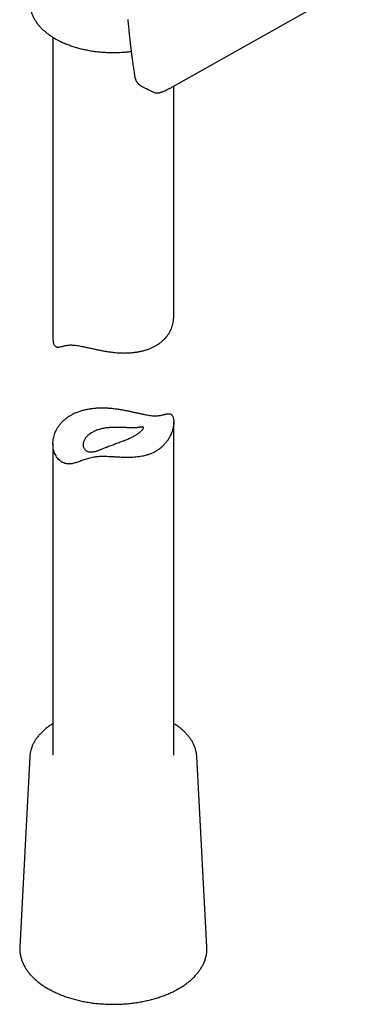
# Model space of a CAD drawing. Header units: millimetres. Extents: x 8 to 1520, y 12 to 1090.
# Tile 14 of 53: x 1238 to 1280, y 178 to 300. Entities that reach past the tile are written whole.
import ezdxf

# ---------------------------------------------------------------- set-up
doc = ezdxf.new("R2010")
doc.units = ezdxf.units.MM

msp = doc.modelspace()

# ---------------------------------------------------------------- linework, layer by layer
at = {"color": 7, "linetype": 'Continuous', "lineweight": 30}
for p, q in [((1256.59, 291.68), (1280.47, 305.12)), ((1242.05, 298), (1242.05, 260.52)), ((1253.08, 291.91), (1253.1, 291.9)), ((1253.1, 291.9), (1253.09, 291.9)), ((1256.57, 291.67), (1256.59, 291.68)), ((1257.05, 263.2), (1257.05, 291.93)), ((1257.05, 208.75), (1257.05, 250.18)), ((1242.05, 247.49), (1242.05, 208.75)), ((1239.18, 208.6), (1237.92, 184.94)), ((1239.18, 208.6), (1239.18, 208.6)), ((1261.17, 184.94), (1259.91, 208.6)), ((1259.91, 208.6), (1259.91, 208.6)), ((1237.92, 184.93), (1237.92, 184.94))]:
    msp.add_line(p, q, dxfattribs=at)
for points, knots in [([(1239.18, 302.09), (1239.18, 302.08), (1239.18, 302), (1239.2, 301.86), (1239.22, 301.67), (1239.26, 301.48), (1239.31, 301.3), (1239.36, 301.11), (1239.42, 300.93), (1239.5, 300.75), (1239.58, 300.56), (1239.67, 300.38), (1239.77, 300.21), (1239.88, 300.03), (1240, 299.86), (1240.12, 299.68), (1240.26, 299.51), (1240.4, 299.35), (1240.56, 299.18), (1240.72, 299.02), (1240.89, 298.86), (1241.06, 298.71), (1241.25, 298.55), (1241.44, 298.41), (1241.64, 298.26), (1241.85, 298.12), (1242.06, 297.99), (1242.28, 297.85), (1242.51, 297.72), (1242.74, 297.6), (1242.98, 297.48), (1243.23, 297.37), (1243.48, 297.25), (1243.74, 297.15), (1244, 297.05), (1244.26, 296.95), (1244.53, 296.86), (1244.81, 296.77), (1245.09, 296.69), (1245.37, 296.61), (1245.66, 296.54), (1245.95, 296.48), (1246.25, 296.42), (1246.54, 296.36), (1246.84, 296.31), (1247.14, 296.26), (1247.45, 296.22), (1247.75, 296.19), (1248.06, 296.16), (1248.37, 296.14), (1248.68, 296.12), (1248.99, 296.11), (1249.3, 296.1), (1249.61, 296.1), (1249.92, 296.1), (1250.23, 296.11), (1250.54, 296.13), (1250.85, 296.15), (1251.16, 296.17), (1251.46, 296.2), (1251.66, 296.23), (1251.76, 296.24)], [0, 0, 0, 0, 0.004085, 0.020624, 0.037174, 0.053745, 0.070346, 0.086986, 0.103673, 0.120411, 0.137205, 0.154058, 0.17097, 0.18794, 0.204968, 0.222049, 0.239179, 0.256355, 0.27357, 0.29082, 0.308099, 0.325403, 0.342727, 0.360066, 0.377416, 0.394774, 0.412138, 0.429503, 0.446869, 0.464233, 0.481593, 0.498949, 0.516301, 0.533646, 0.550986, 0.568319, 0.585646, 0.602967, 0.620282, 0.637591, 0.654895, 0.672192, 0.689485, 0.706773, 0.724057, 0.741337, 0.758613, 0.775886, 0.793157, 0.810425, 0.827692, 0.844957, 0.862221, 0.879485, 0.896749, 0.914014, 0.931279, 0.948545, 0.965813, 0.983084, 1, 1, 1, 1]), ([(1251.35, 300.19), (1251.36, 300.05), (1251.38, 299.79), (1251.42, 299.42), (1251.45, 299.07), (1251.48, 298.74), (1251.51, 298.44), (1251.54, 298.17), (1251.57, 297.94), (1251.59, 297.74), (1251.61, 297.56), (1251.62, 297.41), (1251.64, 297.28), (1251.65, 297.17), (1251.66, 297.07), (1251.67, 297), (1251.68, 296.94), (1251.68, 296.9), (1251.69, 296.87), (1251.69, 296.82), (1251.7, 296.76), (1251.71, 296.67), (1251.73, 296.54), (1251.75, 296.38), (1251.77, 296.19), (1251.8, 295.97), (1251.83, 295.74), (1251.86, 295.49), (1251.9, 295.21), (1251.94, 294.91), (1251.98, 294.59), (1252.03, 294.25), (1252.09, 293.88), (1252.14, 293.49), (1252.19, 293.23), (1252.21, 293.09)], [0, 0, 0, 0, 0.05623, 0.108806, 0.157728, 0.202992, 0.244597, 0.282542, 0.316824, 0.343817, 0.368003, 0.389383, 0.407955, 0.423787, 0.437057, 0.447776, 0.455943, 0.460638, 0.464403, 0.470526, 0.479425, 0.491099, 0.509596, 0.532432, 0.559609, 0.591128, 0.62306, 0.658482, 0.697396, 0.739805, 0.785711, 0.834206, 0.886083, 0.941346, 1, 1, 1, 1]), ([(1252.21, 293.09), (1252.21, 293.05), (1252.23, 292.97), (1252.26, 292.87), (1252.29, 292.79), (1252.31, 292.72), (1252.34, 292.67), (1252.36, 292.62), (1252.38, 292.57), (1252.41, 292.52), (1252.45, 292.46), (1252.5, 292.39), (1252.55, 292.33), (1252.61, 292.26), (1252.66, 292.21), (1252.7, 292.17), (1252.74, 292.14), (1252.78, 292.1), (1252.82, 292.07), (1252.87, 292.03), (1252.93, 291.99), (1252.99, 291.96), (1253.03, 291.93), (1253.05, 291.92)], [0, 0, 0, 0, 0.083195, 0.154458, 0.213108, 0.258998, 0.29604, 0.32639, 0.363021, 0.403528, 0.449731, 0.507378, 0.563431, 0.623958, 0.671271, 0.705665, 0.743076, 0.778974, 0.816565, 0.854615, 0.896886, 0.955946, 1, 1, 1, 1]), ([(1253.1, 291.9), (1253.2, 291.84), (1253.62, 291.63), (1254.1, 291.4), (1254.47, 291.21), (1254.53, 291.19)], [0, 0, 0, 0, 0.228836, 0.876366, 1, 1, 1, 1]), ([(1255.72, 291.26), (1255.8, 291.29), (1255.95, 291.36), (1256.15, 291.45), (1256.32, 291.53), (1256.46, 291.61), (1256.55, 291.66), (1256.59, 291.68)], [0, 0, 0, 0, 0.262357, 0.531238, 0.706298, 0.862531, 1, 1, 1, 1]), ([(1254.53, 291.19), (1254.57, 291.17), (1254.64, 291.14), (1254.74, 291.11), (1254.81, 291.09), (1254.87, 291.09), (1254.93, 291.08), (1255, 291.08), (1255.08, 291.08), (1255.17, 291.09), (1255.23, 291.1), (1255.28, 291.11), (1255.33, 291.12), (1255.39, 291.14), (1255.45, 291.16), (1255.53, 291.18), (1255.62, 291.22), (1255.69, 291.24), (1255.72, 291.26)], [0, 0, 0, 0, 0.083742, 0.149688, 0.195548, 0.229188, 0.270277, 0.320199, 0.39939, 0.462438, 0.508468, 0.547479, 0.600189, 0.655666, 0.72175, 0.799514, 0.891764, 1, 1, 1, 1]), ([(1253.77, 259.19), (1253.85, 259.22), (1254.06, 259.29), (1254.37, 259.43), (1254.72, 259.6), (1255.04, 259.79), (1255.31, 259.98), (1255.53, 260.15), (1255.74, 260.34), (1255.96, 260.55), (1256.18, 260.81), (1256.38, 261.08), (1256.54, 261.34), (1256.66, 261.57), (1256.77, 261.8), (1256.87, 262.07), (1256.96, 262.38), (1257.01, 262.7), (1257.04, 262.97), (1257.04, 263.14), (1257.04, 263.2)], [0, 0, 0, 0, 0.0409494, 0.1029054, 0.1651086, 0.2280761, 0.2913034, 0.3338366, 0.3747859, 0.4367283, 0.4989117, 0.5618299, 0.6249934, 0.667465, 0.7090734, 0.7719879, 0.8351353, 0.8989951, 0.9630957, 1, 1, 1, 1]), ([(1242.05, 260.52), (1242.05, 260.48), (1242.05, 260.37), (1242.06, 260.19), (1242.1, 259.99), (1242.16, 259.82), (1242.23, 259.71), (1242.28, 259.63), (1242.35, 259.57), (1242.43, 259.52), (1242.52, 259.5), (1242.61, 259.48), (1242.7, 259.48), (1242.81, 259.49), (1242.94, 259.51), (1243.08, 259.55), (1243.22, 259.58), (1243.36, 259.62), (1243.51, 259.65), (1243.67, 259.69), (1243.84, 259.72), (1244.02, 259.74), (1244.22, 259.75), (1244.44, 259.75), (1244.69, 259.73), (1244.99, 259.7), (1245.33, 259.65), (1245.69, 259.58), (1246.07, 259.5), (1246.46, 259.41), (1246.86, 259.32), (1247.27, 259.23), (1247.71, 259.13), (1248.19, 259.04), (1248.69, 258.95), (1249.21, 258.88), (1249.65, 258.82), (1250.07, 258.79), (1250.48, 258.76), (1250.93, 258.75), (1251.38, 258.76), (1251.78, 258.79), (1252.17, 258.83), (1252.55, 258.88), (1252.97, 258.96), (1253.38, 259.06), (1253.64, 259.15), (1253.77, 259.19)], [0, 0, 0, 0, 0.010274, 0.032919, 0.055715, 0.078098, 0.100696, 0.112241, 0.123786, 0.147108, 0.162661, 0.178215, 0.1939, 0.209586, 0.233333, 0.257123, 0.273062, 0.291804, 0.310579, 0.329373, 0.348384, 0.367438, 0.386804, 0.406257, 0.425882, 0.450834, 0.475987, 0.50154, 0.527281, 0.552192, 0.577243, 0.602552, 0.627976, 0.657639, 0.687456, 0.717571, 0.74783, 0.765522, 0.792272, 0.819119, 0.84627, 0.873525, 0.891848, 0.91867, 0.945597, 0.972743, 1, 1, 1, 1]), ([(1245.32, 251.5), (1245.24, 251.47), (1245.03, 251.4), (1244.72, 251.26), (1244.38, 251.09), (1244.05, 250.9), (1243.78, 250.71), (1243.56, 250.54), (1243.35, 250.36), (1243.13, 250.14), (1242.91, 249.88), (1242.71, 249.61), (1242.55, 249.35), (1242.43, 249.13), (1242.32, 248.89), (1242.22, 248.62), (1242.14, 248.31), (1242.08, 247.99), (1242.05, 247.71), (1242.04, 247.46), (1242.05, 247.21), (1242.09, 246.93), (1242.15, 246.62), (1242.25, 246.32), (1242.37, 246.06), (1242.5, 245.83), (1242.65, 245.63), (1242.84, 245.43), (1243.04, 245.26), (1243.27, 245.13), (1243.51, 245.03), (1243.72, 244.98), (1243.89, 244.96), (1244.03, 244.95), (1244.16, 244.96), (1244.33, 244.98), (1244.53, 245.01), (1244.76, 245.08), (1245, 245.15), (1245.25, 245.24), (1245.5, 245.33), (1245.76, 245.42), (1246.03, 245.52), (1246.32, 245.61), (1246.62, 245.69), (1246.94, 245.77), (1247.22, 245.82), (1247.46, 245.84), (1247.7, 245.87), (1248, 245.88), (1248.38, 245.88), (1248.77, 245.87), (1249.12, 245.86), (1249.43, 245.84), (1249.7, 245.83), (1249.97, 245.81), (1250.23, 245.8), (1250.5, 245.78), (1250.85, 245.77), (1251.21, 245.76), (1251.61, 245.76), (1251.96, 245.78), (1252.35, 245.8), (1252.74, 245.85), (1253.08, 245.9), (1253.38, 245.97), (1253.68, 246.05), (1254.02, 246.16), (1254.39, 246.31), (1254.75, 246.49), (1255.05, 246.67), (1255.29, 246.84), (1255.5, 247.02), (1255.72, 247.22), (1255.95, 247.46), (1256.16, 247.72), (1256.33, 247.96), (1256.47, 248.18), (1256.59, 248.41), (1256.72, 248.68), (1256.84, 248.99), (1256.93, 249.3), (1256.99, 249.57), (1257.03, 249.82), (1257.05, 250.05), (1257.05, 250.29), (1257.03, 250.51), (1256.99, 250.7), (1256.93, 250.87), (1256.87, 250.99), (1256.81, 251.06), (1256.74, 251.12), (1256.66, 251.17), (1256.57, 251.2), (1256.48, 251.21), (1256.39, 251.21), (1256.28, 251.2), (1256.15, 251.18), (1256.01, 251.15), (1255.87, 251.11), (1255.73, 251.08), (1255.58, 251.04), (1255.42, 251), (1255.25, 250.98), (1255.07, 250.95), (1254.87, 250.94), (1254.65, 250.94), (1254.4, 250.96), (1254.1, 250.99), (1253.76, 251.05), (1253.4, 251.12), (1253.02, 251.2), (1252.63, 251.28), (1252.23, 251.37), (1251.82, 251.46), (1251.38, 251.56), (1250.9, 251.65), (1250.4, 251.74), (1249.88, 251.82), (1249.44, 251.87), (1249.02, 251.91), (1248.61, 251.93), (1248.16, 251.94), (1247.71, 251.93), (1247.31, 251.91), (1246.92, 251.87), (1246.54, 251.81), (1246.12, 251.73), (1245.71, 251.63), (1245.45, 251.55), (1245.32, 251.5)], [0, 0, 0, 0, 0.006109, 0.015351, 0.02463, 0.034023, 0.043455, 0.0498, 0.055909, 0.065149, 0.074425, 0.083811, 0.093234, 0.099569, 0.105776, 0.115162, 0.124582, 0.134108, 0.14367, 0.150098, 0.15652, 0.166244, 0.17601, 0.185914, 0.195871, 0.202584, 0.211419, 0.220306, 0.22931, 0.238383, 0.247229, 0.256149, 0.260687, 0.265224, 0.269799, 0.274374, 0.28202, 0.289702, 0.297399, 0.30516, 0.31293, 0.320758, 0.328598, 0.336466, 0.344272, 0.352118, 0.360073, 0.364091, 0.36811, 0.37593, 0.383824, 0.391853, 0.399937, 0.405356, 0.410774, 0.416235, 0.421696, 0.427228, 0.43276, 0.443884, 0.449589, 0.458203, 0.466844, 0.475567, 0.48432, 0.490197, 0.496533, 0.506136, 0.515785, 0.525583, 0.535432, 0.542073, 0.547758, 0.556354, 0.564982, 0.573704, 0.582456, 0.588336, 0.594369, 0.603487, 0.612635, 0.621881, 0.631163, 0.637403, 0.645224, 0.653079, 0.661016, 0.669007, 0.676853, 0.684774, 0.68882, 0.692867, 0.701042, 0.706494, 0.711946, 0.717444, 0.722942, 0.731266, 0.739605, 0.745192, 0.751761, 0.758342, 0.76493, 0.771594, 0.778273, 0.785061, 0.791879, 0.798759, 0.807505, 0.816322, 0.825278, 0.834301, 0.843033, 0.851814, 0.860685, 0.869597, 0.879995, 0.890446, 0.901002, 0.911609, 0.91781, 0.927187, 0.936597, 0.946114, 0.955668, 0.96209, 0.971492, 0.980931, 0.990446, 1, 1, 1, 1]), ([(1246.98, 248.92), (1247.06, 248.96), (1247.21, 249.04), (1247.45, 249.14), (1247.67, 249.22), (1247.86, 249.27), (1248.07, 249.33), (1248.32, 249.38), (1248.59, 249.43), (1248.85, 249.46), (1249.06, 249.48), (1249.3, 249.5), (1249.56, 249.51), (1249.85, 249.51), (1250.11, 249.51), (1250.32, 249.51), (1250.54, 249.5), (1250.78, 249.49), (1251.03, 249.48), (1251.25, 249.47), (1251.42, 249.46), (1251.6, 249.45), (1251.78, 249.44), (1251.98, 249.44), (1252.17, 249.45), (1252.33, 249.45), (1252.48, 249.47), (1252.61, 249.48), (1252.75, 249.5), (1252.88, 249.53), (1252.98, 249.54), (1253.05, 249.55), (1253.13, 249.56), (1253.19, 249.56), (1253.24, 249.55), (1253.27, 249.54), (1253.29, 249.52), (1253.3, 249.5), (1253.29, 249.46), (1253.28, 249.41), (1253.24, 249.34), (1253.19, 249.26), (1253.11, 249.16), (1253.01, 249.06), (1252.9, 248.96), (1252.76, 248.84), (1252.61, 248.73), (1252.44, 248.61), (1252.25, 248.5), (1252.04, 248.38), (1251.82, 248.27), (1251.58, 248.16), (1251.35, 248.06), (1251.13, 247.97), (1250.95, 247.9), (1250.75, 247.83), (1250.53, 247.74), (1250.26, 247.64), (1249.99, 247.54), (1249.72, 247.45), (1249.46, 247.35), (1249.22, 247.25), (1248.97, 247.16), (1248.75, 247.07), (1248.5, 246.97), (1248.21, 246.85), (1247.87, 246.72), (1247.61, 246.62), (1247.38, 246.55), (1247.18, 246.5), (1246.99, 246.47), (1246.82, 246.45), (1246.69, 246.45), (1246.58, 246.46), (1246.48, 246.48), (1246.36, 246.51), (1246.25, 246.57), (1246.14, 246.63), (1246.05, 246.7), (1245.97, 246.79), (1245.91, 246.89), (1245.85, 247.01), (1245.81, 247.15), (1245.79, 247.3), (1245.8, 247.46), (1245.82, 247.62), (1245.87, 247.78), (1245.95, 247.95), (1246.04, 248.11), (1246.17, 248.28), (1246.31, 248.44), (1246.5, 248.61), (1246.71, 248.77), (1246.89, 248.87), (1246.98, 248.92)], [0, 0, 0, 0, 0.012362, 0.024901, 0.034417, 0.043933, 0.050347, 0.062709, 0.075248, 0.084765, 0.094282, 0.100697, 0.113, 0.12549, 0.13498, 0.14447, 0.150875, 0.162719, 0.174562, 0.183637, 0.192712, 0.198839, 0.209956, 0.221074, 0.232411, 0.243749, 0.251888, 0.264235, 0.276583, 0.289113, 0.301643, 0.310074, 0.318597, 0.335708, 0.344407, 0.353105, 0.361969, 0.370831, 0.379763, 0.390934, 0.402103, 0.413512, 0.424921, 0.436098, 0.447276, 0.458697, 0.470119, 0.481288, 0.492456, 0.503847, 0.515238, 0.52686, 0.538481, 0.54737, 0.556259, 0.562255, 0.573584, 0.584913, 0.596503, 0.608095, 0.619131, 0.630169, 0.64138, 0.652592, 0.661375, 0.679025, 0.696924, 0.715065, 0.724174, 0.737085, 0.750129, 0.760016, 0.769902, 0.776563, 0.783016, 0.792835, 0.802654, 0.812693, 0.822733, 0.829529, 0.840692, 0.851855, 0.863248, 0.874642, 0.886122, 0.897602, 0.909303, 0.921003, 0.933121, 0.945405, 0.957773, 0.970314, 0.985102, 1, 1, 1, 1]), ([(1242.05, 212.7), (1242, 212.67), (1241.89, 212.6), (1241.71, 212.47), (1241.5, 212.33), (1241.31, 212.18), (1241.12, 212.03), (1240.94, 211.88), (1240.77, 211.72), (1240.6, 211.56), (1240.45, 211.39), (1240.3, 211.23), (1240.16, 211.06), (1240.03, 210.88), (1239.91, 210.71), (1239.8, 210.53), (1239.69, 210.35), (1239.6, 210.17), (1239.51, 209.99), (1239.44, 209.8), (1239.37, 209.62), (1239.32, 209.43), (1239.27, 209.25), (1239.23, 209.06), (1239.2, 208.87), (1239.19, 208.72), (1239.18, 208.63), (1239.18, 208.6)], [0, 0, 0, 0, 0.025348, 0.067703, 0.110056, 0.152402, 0.194733, 0.23704, 0.279315, 0.321547, 0.363724, 0.405834, 0.447864, 0.4898, 0.531629, 0.573338, 0.614917, 0.656357, 0.69765, 0.738795, 0.779791, 0.820643, 0.86136, 0.901955, 0.942444, 0.982846, 1, 1, 1, 1]), ([(1259.91, 208.6), (1259.91, 208.62), (1259.91, 208.69), (1259.89, 208.84), (1259.87, 209.02), (1259.83, 209.21), (1259.79, 209.39), (1259.73, 209.58), (1259.67, 209.76), (1259.59, 209.95), (1259.51, 210.13), (1259.42, 210.31), (1259.32, 210.49), (1259.21, 210.66), (1259.09, 210.84), (1258.97, 211.01), (1258.83, 211.18), (1258.69, 211.35), (1258.53, 211.51), (1258.37, 211.67), (1258.2, 211.83), (1258.03, 211.99), (1257.84, 212.14), (1257.65, 212.29), (1257.45, 212.43), (1257.25, 212.57), (1257.11, 212.65), (1257.05, 212.7)], [0, 0, 0, 0, 0.009948, 0.050217, 0.090513, 0.130861, 0.171283, 0.211799, 0.252428, 0.293184, 0.334075, 0.375109, 0.416287, 0.457608, 0.499067, 0.540656, 0.582367, 0.624187, 0.666104, 0.708105, 0.750178, 0.79231, 0.834491, 0.876708, 0.918954, 0.961219, 1, 1, 1, 1]), ([(1237.92, 184.93), (1237.92, 184.89), (1237.92, 184.78), (1237.92, 184.6), (1237.93, 184.4), (1237.95, 184.21), (1237.98, 184.01), (1238.01, 183.81), (1238.06, 183.61), (1238.12, 183.42), (1238.18, 183.23), (1238.26, 183.03), (1238.34, 182.84), (1238.44, 182.65), (1238.54, 182.46), (1238.65, 182.28), (1238.77, 182.09), (1238.9, 181.91), (1239.04, 181.73), (1239.18, 181.55), (1239.34, 181.37), (1239.5, 181.2), (1239.67, 181.03), (1239.85, 180.86), (1240.04, 180.7), (1240.24, 180.54), (1240.44, 180.38), (1240.65, 180.23), (1240.87, 180.08), (1241.09, 179.94), (1241.33, 179.8), (1241.56, 179.66), (1241.81, 179.53), (1242.06, 179.4), (1242.32, 179.28), (1242.58, 179.16), (1242.85, 179.04), (1243.12, 178.93), (1243.4, 178.83), (1243.68, 178.73), (1243.97, 178.63), (1244.26, 178.54), (1244.56, 178.45), (1244.86, 178.37), (1245.16, 178.3), (1245.47, 178.22), (1245.78, 178.16), (1246.09, 178.1), (1246.41, 178.04), (1246.73, 177.99), (1247.05, 177.95), (1247.37, 177.91), (1247.7, 177.88), (1248.02, 177.85), (1248.35, 177.83), (1248.68, 177.81), (1249, 177.8), (1249.33, 177.79), (1249.66, 177.79), (1249.99, 177.8), (1250.32, 177.81), (1250.65, 177.82), (1250.98, 177.84), (1251.3, 177.87), (1251.63, 177.9), (1251.95, 177.94), (1252.27, 177.98), (1252.59, 178.03), (1252.91, 178.08), (1253.22, 178.14), (1253.53, 178.21), (1253.84, 178.28), (1254.15, 178.35), (1254.45, 178.43), (1254.75, 178.51), (1255.04, 178.6), (1255.33, 178.7), (1255.61, 178.8), (1255.89, 178.9), (1256.17, 179.01), (1256.44, 179.12), (1256.7, 179.24), (1256.96, 179.36), (1257.21, 179.49), (1257.38, 179.58), (1257.47, 179.63), (1257.48, 179.64)], [0, 0, 0, 0, 0.007743, 0.019411, 0.031076, 0.042743, 0.054418, 0.066107, 0.077814, 0.089546, 0.101305, 0.113096, 0.124921, 0.136781, 0.148676, 0.160608, 0.172573, 0.184572, 0.196602, 0.208659, 0.220742, 0.232848, 0.244973, 0.257114, 0.26927, 0.281436, 0.293611, 0.305792, 0.317979, 0.330168, 0.342358, 0.354549, 0.366738, 0.378926, 0.391112, 0.403294, 0.415474, 0.42765, 0.439822, 0.451991, 0.464156, 0.476317, 0.488475, 0.500629, 0.51278, 0.524927, 0.537072, 0.549214, 0.561353, 0.57349, 0.585624, 0.597757, 0.609888, 0.622017, 0.634146, 0.646273, 0.6584, 0.670526, 0.682652, 0.694778, 0.706904, 0.719031, 0.731158, 0.743287, 0.755417, 0.767548, 0.779681, 0.791816, 0.803953, 0.816093, 0.828235, 0.84038, 0.852529, 0.86468, 0.876836, 0.888995, 0.901158, 0.913325, 0.925496, 0.937672, 0.949851, 0.962035, 0.974223, 0.986414, 0.997965, 1, 1, 1, 1]), ([(1257.48, 179.64), (1257.53, 179.66), (1257.65, 179.73), (1257.85, 179.85), (1258.08, 179.99), (1258.3, 180.14), (1258.52, 180.29), (1258.72, 180.44), (1258.93, 180.6), (1259.12, 180.76), (1259.3, 180.93), (1259.48, 181.09), (1259.65, 181.27), (1259.81, 181.44), (1259.97, 181.62), (1260.11, 181.8), (1260.24, 181.98), (1260.37, 182.17), (1260.49, 182.35), (1260.6, 182.54), (1260.7, 182.73), (1260.79, 182.92), (1260.87, 183.12), (1260.94, 183.31), (1261, 183.51), (1261.05, 183.71), (1261.1, 183.9), (1261.13, 184.1), (1261.15, 184.3), (1261.17, 184.5), (1261.17, 184.7), (1261.17, 184.84), (1261.17, 184.93), (1261.17, 184.94)], [0, 0, 0, 0, 0.0180429, 0.0521905, 0.0863465, 0.1205058, 0.1546649, 0.1888198, 0.2229662, 0.2570992, 0.2912129, 0.325301, 0.3593563, 0.393371, 0.4273368, 0.4612452, 0.4950873, 0.5288545, 0.5625387, 0.5961328, 0.6296306, 0.6630278, 0.696322, 0.7295132, 0.7626037, 0.7955985, 0.8285052, 0.861334, 0.8940971, 0.9268089, 0.9594851, 0.9921427, 1, 1, 1, 1])]:
    msp.add_open_spline(points, degree=3, knots=knots, dxfattribs=at)

doc.saveas('drawing.dxf')
